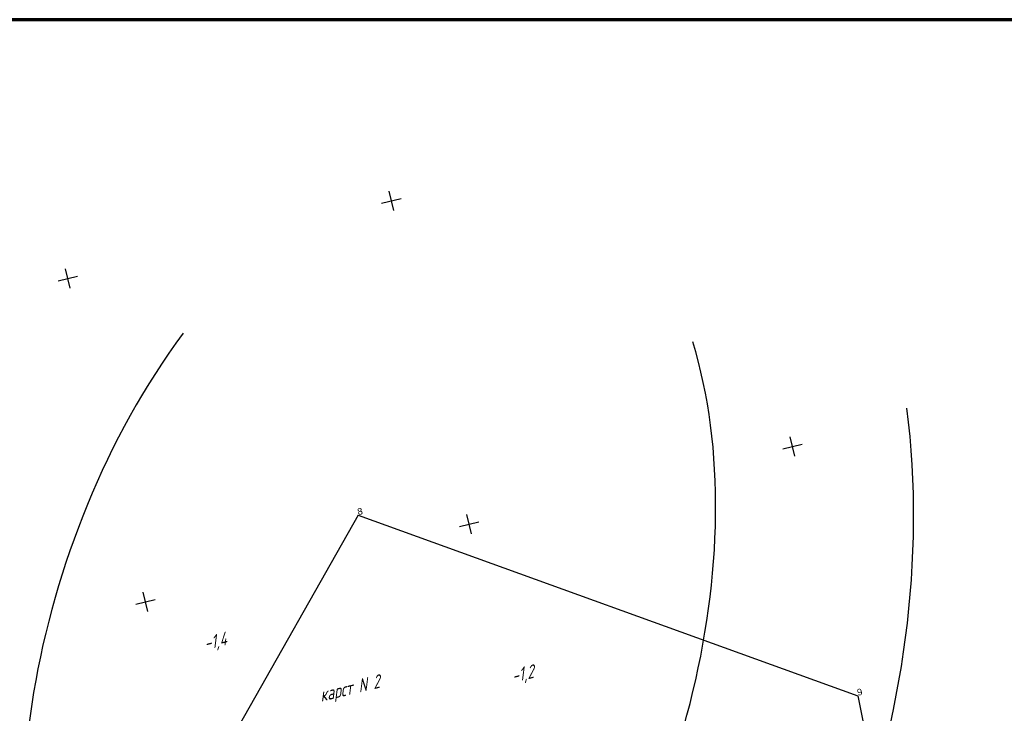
# Model space of a CAD drawing. Header units: millimetres. Extents: x -10 to 1169, y 1 to 1686.
# Tile 21 of 224: x 294 to 442, y 186 to 290. Entities that reach past the tile are written whole.
import ezdxf

# ---------------------------------------------------------------- set-up
doc = ezdxf.new("R2010")
doc.units = ezdxf.units.MM
for name, color, linetype in [('CONTURS', 7, 'Continuous'), ('COORDS', 7, 'Continuous'), ('Листы', 7, 'Continuous'), ('УЧАСТКИ', 7, 'Continuous')]:
    doc.layers.add(name, color=color, linetype=linetype)
doc.layers.add('RELF14_Карст', color=7, linetype='Continuous', lineweight=30)
doc.styles.get("Standard").update_dxf_attribs({"font": 'arial.ttf'})
doc.styles.add('Tahoma', font='isocpeui.ttf')

msp = doc.modelspace()

# ---------------------------------------------------------------- linework, layer by layer
at = {"layer": 'CONTURS', "lineweight": 30}
for major_axis, ratio, start_param, end_param in [((-25.18361, -75.93277), 0.6, 4.213823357, 8.723935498), ((-35.0211, -104.27618), 0.709090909, 5.848673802, 8.453440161)]:
    msp.add_ellipse((346.77101, 193.61524), major_axis=major_axis, ratio=ratio, start_param=start_param, end_param=end_param, dxfattribs=at)
at = {"layer": 'COORDS', "lineweight": -2}
for p, q in [((348.64983, 262.7622), (351.56691, 263.46265)), ((350.45859, 261.65389), (349.75814, 264.57097)), ((300.03179, 251.088), (302.94888, 251.78846)), ((301.84056, 249.97969), (301.14011, 252.89677)), ((408.94206, 225.81837), (411.85914, 226.51882)), ((410.75082, 224.71005), (410.05037, 227.62714)), ((360.32402, 214.14417), (363.24111, 214.84462)), ((362.13279, 213.03585), (361.43234, 215.95294)), ((313.51476, 201.36166), (312.81431, 204.27874)), ((311.70599, 202.46997), (314.62307, 203.17042))]:
    msp.add_line(p, q, dxfattribs=at)
at = {"layer": 'COORDS'}
for p, q in [((360.32402, 214.14417), (363.24111, 214.84462)), ((362.13279, 213.03585), (361.43234, 215.95294)), ((313.51476, 201.36166), (312.81431, 204.27874)), ((311.70599, 202.46997), (314.62307, 203.17042))]:
    msp.add_line(p, q, dxfattribs=at)
at = {"layer": 'Листы', "lineweight": 70, "ltscale": 200}
msp.add_lwpolyline([(1149.52969, 290.32974), (71.00347, 290.32974), (71.00347, 4.44969), (1149.52969, 4.44969)], close=True, dxfattribs=at)
at = {"layer": 'УЧАСТКИ', "color": 6, "linetype": 'Continuous', "lineweight": -2}
for p, q in [((345.13475, 215.855), (308.55468, 151.39244)), ((345.13475, 215.855), (420.21899, 188.70558)), ((420.21899, 188.70558), (428.43144, 147.30888))]:
    msp.add_line(p, q, dxfattribs=at)

# ---------------------------------------------------------------- texts
at = {"layer": 'RELF14_Карст', "color": 32, "style": 'Tahoma', "oblique": 10, "width": 0.75}
for s, p in [('-1,4', (322.14865, 195.56031)), ('-1,2', (368.37043, 190.6625)), ('карст N 2', (339.54866, 187.80784))]:
    msp.add_text(s, height=2, rotation=13.4658208, dxfattribs=at).set_placement(p)
at = {"layer": 'УЧАСТКИ', "color": 6, "lineweight": -2}
for s, p in [('3', (345.13475, 215.855)), ('8', (345.13475, 215.855)), ('9', (420.21899, 188.70558))]:
    msp.add_text(s, height=1, rotation=13.5022747, dxfattribs=at).set_placement(p)

doc.saveas('drawing.dxf')
